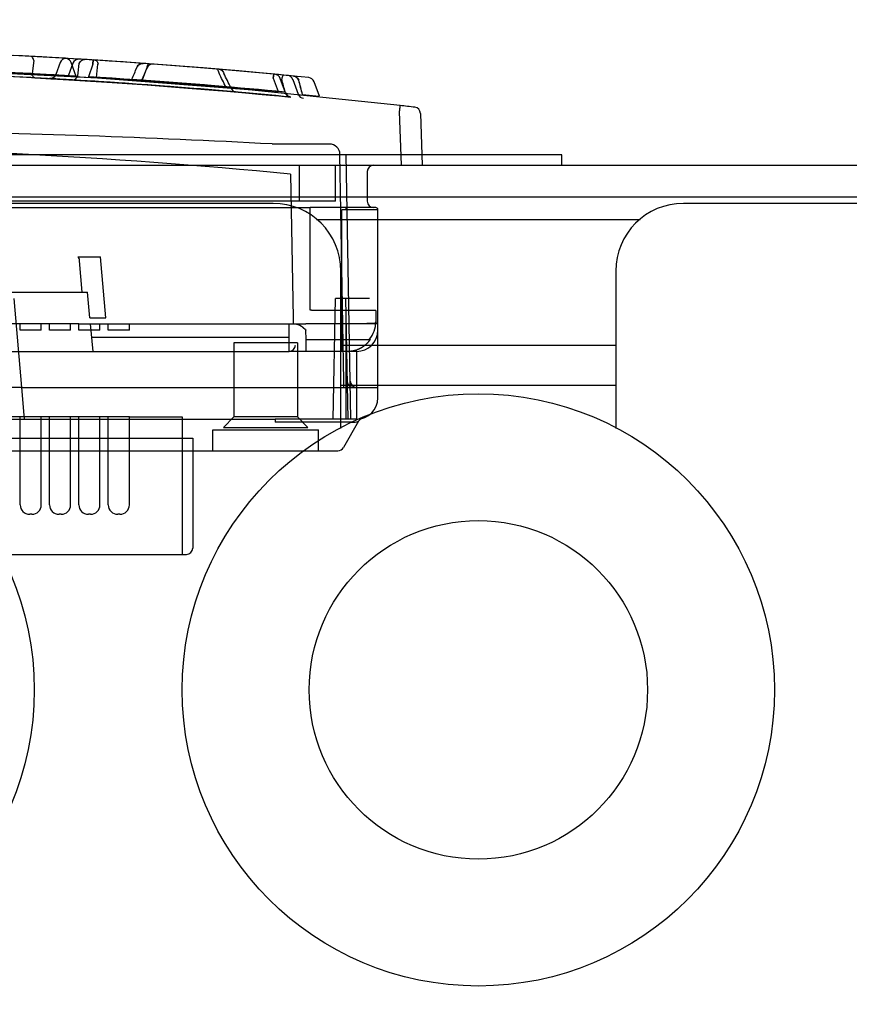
# Paper-space layout 'SUBMITTAL_E3H_2_2' of a CAD drawing. Header units: millimetres. Extents: x 0 to 841, y 0 to 594.
# Tile 10 of 58: x 331 to 343, y 171 to 185. Entities that reach past the tile are written whole.
import ezdxf

# ---------------------------------------------------------------- set-up
doc = ezdxf.new("R2010")
doc.units = ezdxf.units.MM
doc.header["$LTSCALE"] = 46.255
doc.layers.get('0').update_dxf_attribs({"linetype": 'CONTINUOUS'})
doc.layers.add('ROUNDS', color=7, linetype='CONTINUOUS')
doc.styles.get("Standard").update_dxf_attribs({"font": 'txt', "width": 0.725})
doc.dimstyles.new('DIMSTYLE_1', dxfattribs={"dimtxt": 3.5, "dimasz": 4.8, "dimexe": 3.2, "dimexo": 1.6, "dimgap": 1.75, "dimtad": 0, "dimtih": 1, "dimtoh": 1, "dimdec": 1, "dimzin": 0, "dimdsep": 46, "dimtxsty": 'STANDARD', "dimblk": 'CLOSED', "dimblk1": 'CLOSED', "dimblk2": 'CLOSED', "dimcen": 0.09, "dimadec": 0, "dimazin": 0, "dimtp": 0.4, "dimtm": 0.4, "dimtfac": 1, "dimtdec": 1, "dimtofl": 0, "dimtmove": 0, "dimatfit": 3, "dimldrblk": 'CLOSED', "dimfxl": 1, "dimtolj": 1, "dimtzin": 0, "dimarcsym": 0})

# ---------------------------------------------------------------- blocks, each defined once
blk = doc.blocks.new('_CLOSED')
at = {"color": 0, "linetype": 'BYBLOCK'}
for p, q in [((0, 0), (-1, 0.1667)), ((-1, 0.1667), (-1, -0.1667)), ((-1, -0.1667), (0, 0)), ((-1, 0), (0, 0))]:
    blk.add_line(p, q, dxfattribs=at)
blk = doc.blocks.new('*D99')
at = {"color": 2, "linetype": 'CONTINUOUS'}
for p, q in [((312.669, 194.287), (312.669, 199.237)), ((378.505, 194.287), (378.505, 199.237)), ((312.669, 196.037), (333.687, 196.037)), ((378.505, 196.037), (352.412, 196.037)), ((312.669, 152.228), (312.669, 194.287)), ((378.505, 152.228), (378.505, 194.287))]:
    blk.add_line(p, q, dxfattribs=at)
at = {"color": 2, "linetype": 'CONTINUOUS', "xscale": 4.8, "yscale": 4.8, "zscale": 4.8, "rotation": 180}
blk.add_blockref('_CLOSED', (312.669, 196.037), dxfattribs=at)
at = {"color": 2, "linetype": 'CONTINUOUS', "xscale": 4.8, "yscale": 4.8, "zscale": 4.8}
blk.add_blockref('_CLOSED', (378.505, 196.037), dxfattribs=at)
at = {"color": 2, "linetype": 'CONTINUOUS', "insert": (343.05, 197.787), "char_height": 3.5, "width": 15.225, "attachment_point": 2, "line_spacing_factor": 0.9}
blk.add_mtext('2X 219\\P[8.6]', dxfattribs=at)

psp = doc.layouts.new('SUBMITTAL_E3H_2_2')

# ---------------------------------------------------------------- linework, layer by layer
at = {"color": 6, "linetype": 'CONTINUOUS'}
for p, q in [((331.044, 184.29), (330.666, 184.31)), ((330.904, 184.298), (330.681, 184.309)), ((331.088, 184.288), (330.904, 184.298)), ((331.456, 184.267), (330.93, 184.296)), ((331.387, 184.271), (331.044, 184.29)), ((331.234, 184.28), (331.088, 184.288)), ((331.423, 184.269), (331.234, 184.28)), ((331.348, 184.209), (331.286, 184.04)), ((331.694, 184.252), (331.387, 184.271)), ((331.443, 184.265), (331.423, 184.269)), ((331.462, 184.257), (331.443, 184.265)), ((331.6, 184.258), (331.456, 184.267)), ((331.954, 184.236), (331.456, 184.267)), ((331.479, 184.244), (331.462, 184.257)), ((331.493, 184.228), (331.479, 184.244)), ((331.502, 184.21), (331.493, 184.228)), ((331.573, 184.013), (331.502, 184.21)), ((331.72, 184.251), (331.599, 184.258)), ((331.72, 184.251), (331.6, 184.258)), ((331.87, 184.241), (331.72, 184.251)), ((331.869, 184.241), (331.72, 184.251)), ((332.669, 184.186), (331.815, 184.245)), ((332.419, 184.204), (331.846, 184.243)), ((332.044, 184.23), (331.869, 184.241)), ((332.045, 184.23), (331.87, 184.241)), ((332.42, 184.204), (331.954, 184.236)), ((332.241, 184.217), (332.044, 184.23)), ((332.242, 184.217), (332.045, 184.23)), ((332.456, 184.202), (332.241, 184.217)), ((332.456, 184.202), (332.242, 184.217)), ((332.992, 184.162), (332.419, 184.204)), ((332.852, 184.173), (332.42, 184.204)), ((332.683, 184.185), (332.456, 184.202)), ((332.682, 184.185), (332.456, 184.202)), ((333.244, 184.142), (332.606, 184.191)), ((333.523, 184.119), (332.669, 184.186)), ((332.915, 184.168), (332.682, 184.185)), ((331.876, 183.985), (329.725, 184.096)), ((331.286, 184.04), (331.276, 184.02)), ((331.286, 184.04), (331.276, 184.02)), ((332.517, 183.962), (332.577, 184.128)), ((333.247, 184.142), (332.852, 184.173)), ((333.148, 184.15), (332.915, 184.168)), ((333.564, 184.116), (332.992, 184.162)), ((333.374, 184.132), (333.148, 184.15)), ((333.881, 184.089), (333.244, 184.142)), ((333.604, 184.113), (333.247, 184.142)), ((333.589, 184.114), (333.374, 184.132)), ((333.588, 184.114), (333.374, 184.132)), ((334.376, 184.044), (333.523, 184.119)), ((333.786, 184.097), (333.588, 184.114)), ((333.786, 184.097), (333.589, 184.114)), ((333.961, 184.081), (333.786, 184.097)), ((333.961, 184.082), (333.786, 184.097)), ((334.518, 184.03), (333.881, 184.089)), ((334.111, 184.068), (333.961, 184.082)), ((334.232, 184.057), (334.111, 184.068)), ((334.393, 184.042), (334.232, 184.057)), ((330.493, 184.018), (330.872, 183.999)), ((330.872, 183.999), (331.216, 183.98)), ((330.989, 183.993), (331.551, 183.961)), ((331.22, 183.983), (331.197, 183.981)), ((331.215, 183.98), (331.521, 183.962)), ((331.216, 183.98), (331.366, 183.972)), ((331.242, 183.99), (331.22, 183.983)), ((331.261, 184.003), (331.242, 183.99)), ((331.276, 184.02), (331.261, 184.003)), ((331.276, 184.02), (331.261, 184.003)), ((331.365, 183.972), (331.491, 183.964)), ((331.366, 183.972), (331.493, 183.964)), ((331.491, 183.964), (331.651, 183.955)), ((331.551, 183.961), (332.083, 183.927)), ((331.648, 183.955), (331.834, 183.943)), ((331.651, 183.955), (331.837, 183.943)), ((331.834, 183.943), (332.044, 183.929)), ((331.837, 183.943), (332.048, 183.929)), ((334.024, 183.82), (331.876, 183.985)), ((332.044, 183.929), (332.275, 183.914)), ((332.048, 183.929), (332.279, 183.914)), ((332.083, 183.927), (332.581, 183.892)), ((332.275, 183.914), (332.52, 183.897)), ((332.279, 183.914), (332.524, 183.896)), ((334.544, 183.778), (334.469, 183.983)), ((334.873, 183.995), (334.657, 184.017)), ((335.024, 183.73), (334.949, 183.937)), ((332.52, 183.897), (332.779, 183.877)), ((332.581, 183.892), (333.041, 183.857)), ((332.774, 183.878), (333.032, 183.858)), ((332.779, 183.877), (333.037, 183.858)), ((333.032, 183.858), (333.292, 183.837)), ((333.041, 183.857), (333.46, 183.824)), ((333.286, 183.838), (333.537, 183.817)), ((333.46, 183.824), (333.835, 183.791)), ((333.532, 183.818), (333.768, 183.797)), ((333.763, 183.798), (333.974, 183.779)), ((333.768, 183.797), (333.979, 183.779)), ((333.974, 183.779), (334.165, 183.762)), ((336.168, 183.599), (334.024, 183.82)), ((334.161, 183.762), (334.32, 183.747)), ((334.165, 183.762), (334.323, 183.747)), ((334.556, 183.755), (334.544, 183.778)), ((334.556, 183.755), (334.544, 183.778)), ((334.32, 183.747), (334.45, 183.735)), ((334.449, 183.735), (334.62, 183.719)), ((334.574, 183.737), (334.556, 183.755)), ((334.595, 183.725), (334.574, 183.737)), ((334.62, 183.719), (334.595, 183.725)), ((334.62, 183.719), (334.595, 183.725)), ((318.094, 182.152), (334.894, 182.152)), ((335.854, 180.517), (335.854, 182.122)), ((335.222, 179.152), (335.252, 180.862)), ((335.397, 180.862), (335.252, 180.862)), ((330.78, 180.502), (330.664, 180.502)), ((330.78, 180.412), (330.78, 180.502)), ((331.196, 180.502), (331.08, 180.502)), ((331.08, 180.412), (331.08, 180.502)), ((331.196, 180.412), (331.196, 180.502)), ((331.612, 180.502), (331.496, 180.502)), ((331.496, 180.412), (331.496, 180.502)), ((331.612, 180.412), (331.612, 180.502)), ((331.912, 180.412), (331.912, 180.502)), ((332.029, 180.412), (332.029, 180.502)), ((332.329, 180.412), (332.329, 180.502)), ((334.594, 180.502), (334.654, 180.502)), ((334.679, 180.502), (334.831, 180.502)), ((331.791, 180.316), (334.594, 180.316)), ((334.837, 180.283), (335.734, 180.283)), ((333.812, 180.232), (333.812, 179.182)), ((334.712, 180.232), (334.712, 179.182)), ((331.809, 180.112), (334.594, 180.112)), ((330.804, 179.602), (329.383, 179.602)), ((330.843, 179.152), (330.804, 179.602)), ((330.78, 179.182), (330.664, 179.182)), ((330.78, 177.937), (330.78, 179.182)), ((331.196, 179.182), (331.08, 179.182)), ((331.08, 177.937), (331.08, 179.182)), ((331.196, 177.937), (331.196, 179.182)), ((331.612, 179.182), (331.496, 179.182)), ((331.496, 177.937), (331.496, 179.182)), ((331.612, 177.937), (331.612, 179.182)), ((332.029, 179.182), (331.912, 179.182)), ((331.912, 177.937), (331.912, 179.182)), ((332.029, 177.937), (332.029, 179.182)), ((332.329, 179.182), (333.079, 179.182)), ((332.329, 177.937), (332.329, 179.182)), ((333.079, 179.182), (333.079, 177.232)), ((317.584, 179.152), (334.399, 179.152)), ((335.581, 179.121), (335.365, 178.747)), ((333.229, 178.882), (333.229, 177.322)), ((327.514, 178.702), (333.514, 178.702)), ((335.014, 178.702), (335.287, 178.702)), ((333.079, 177.232), (333.139, 177.232))]:
    psp.add_line(p, q, dxfattribs=at)
at = {"color": 7, "linetype": 'CONTINUOUS'}
for p, q in [((330.972, 184.237), (330.948, 184.052)), ((331.528, 184.198), (331.466, 184.03)), ((331.812, 184.186), (331.747, 184.008)), ((331.812, 184.186), (331.815, 184.245)), ((331.815, 184.245), (331.812, 184.186)), ((334.376, 184.044), (334.37, 183.985)), ((334.37, 183.985), (334.376, 184.044)), ((332.364, 183.973), (332.51, 183.963)), ((334.37, 183.985), (334.439, 183.796)), ((334.649, 183.966), (334.724, 183.76)), ((334.786, 183.754), (335.019, 183.73)), ((336.157, 183.513), (336.184, 182.752)), ((336.458, 183.488), (336.484, 182.752)), ((335.166, 183.053), (334.353, 183.053)), ((338.464, 182.902), (314.494, 182.902)), ((335.372, 179.69), (335.316, 182.906)), ((335.471, 179.152), (335.406, 182.906)), ((338.464, 182.752), (338.464, 182.902)), ((334.744, 182.242), (334.744, 182.752)), ((335.254, 182.242), (335.254, 182.752)), ((335.704, 182.662), (335.704, 182.242)), ((334.616, 182.626), (334.651, 180.59)), ((307.969, 182.302), (458.329, 182.302)), ((335.254, 182.242), (317.734, 182.242)), ((335.824, 182.152), (334.894, 182.152)), ((334.894, 180.699), (334.894, 182.152)), ((335.854, 182.122), (335.344, 182.122)), ((335.344, 180.112), (335.344, 182.122)), ((335.404, 182.122), (335.404, 182.152)), ((331.601, 181.455), (331.92, 181.455)), ((331.661, 180.952), (331.622, 181.398)), ((331.995, 180.59), (331.92, 181.455)), ((330.551, 180.952), (331.736, 180.952)), ((330.804, 179.602), (330.694, 180.862)), ((331.767, 180.59), (331.736, 180.952)), ((335.734, 180.862), (335.397, 180.862)), ((335.397, 180.862), (335.426, 179.152)), ((335.824, 180.69), (334.961, 180.69)), ((335.824, 180.69), (335.824, 180.532)), ((331.767, 180.59), (331.995, 180.59)), ((334.651, 180.59), (334.654, 180.502)), ((331.08, 180.502), (330.78, 180.502)), ((331.08, 180.412), (330.78, 180.412)), ((331.496, 180.502), (331.196, 180.502)), ((331.496, 180.412), (331.196, 180.412)), ((331.612, 180.502), (334.594, 180.502)), ((331.912, 180.412), (331.612, 180.412)), ((331.775, 180.502), (331.809, 180.112)), ((332.329, 180.412), (332.029, 180.412)), ((334.594, 180.112), (334.594, 180.502)), ((334.654, 180.502), (334.679, 180.502)), ((335.854, 180.502), (334.831, 180.502)), ((334.837, 180.283), (334.834, 180.412)), ((335.404, 179.152), (335.404, 180.502)), ((335.854, 179.452), (335.854, 180.517)), ((334.836, 180.283), (334.837, 180.283)), ((334.838, 180.112), (334.836, 180.283)), ((334.712, 180.232), (333.812, 180.232)), ((330.478, 180.112), (331.809, 180.112)), ((335.554, 180.112), (334.594, 180.112)), ((335.554, 179.152), (335.554, 180.112)), ((330.804, 179.602), (335.854, 179.602)), ((335.372, 179.602), (335.372, 179.69)), ((331.08, 179.182), (330.78, 179.182)), ((331.496, 179.182), (331.196, 179.182)), ((331.912, 179.182), (331.612, 179.182)), ((332.329, 179.182), (332.029, 179.182)), ((333.662, 179.032), (333.812, 179.182)), ((334.712, 179.182), (333.812, 179.182)), ((334.862, 179.032), (334.712, 179.182)), ((333.662, 179.032), (334.862, 179.032)), ((335.554, 179.152), (334.399, 179.152)), ((334.399, 179.152), (334.399, 179.107)), ((335.482, 179.107), (334.399, 179.107)), ((327.799, 178.882), (333.229, 178.882)), ((333.514, 179.002), (335.014, 179.002)), ((333.514, 178.702), (333.514, 179.002)), ((335.014, 178.702), (335.014, 179.002)), ((333.514, 178.702), (335.014, 178.702)), ((330.945, 177.802), (330.915, 177.802)), ((331.361, 177.802), (331.331, 177.802)), ((331.777, 177.802), (331.747, 177.802)), ((332.194, 177.802), (332.164, 177.802)), ((327.949, 177.232), (333.079, 177.232))]:
    psp.add_line(p, q, dxfattribs=at)
at = {"color": 3, "linetype": 'CONTINUOUS'}
for p, q in [((307.969, 182.752), (458.329, 182.752)), ((339.575, 181.98), (334.982, 181.98))]:
    psp.add_line(p, q, dxfattribs=at)
at = {"color": 7, "linetype": 'CONTINUOUS'}
for centre, radius, start, end in [((326.494, 100.158), 84.255, 86.98119, 87.08847), ((331.612, 184.167), 0.09, 86.5185, 160.0015), ((273.806, 191.006), 58.212, 353.10863, 353.27905), ((326.494, 100.158), 84.255, 86.35791, 86.51329), ((274.021, 190.668), 58.225, 353.42139, 353.60562), ((326.494, 100.158), 84.255, 85.83981, 85.89687), ((326.494, 100.158), 84, 84.654, 95.346), ((326.493, 100.144), 83.969, 86.56721, 87.85211), ((271.817, 210.283), 66.017, 336.51295, 336.66921), ((271.827, 210.279), 66.006, 336.51294, 336.66921), ((274.83, 209.209), 62.959, 336.35573, 336.52799), ((274.848, 209.201), 62.939, 336.35569, 336.52801), ((326.494, 100.158), 84.255, 85.14739, 85.18611), ((239.469, 137.203), 105.148, 26.34154, 26.46195), ((244.038, 139.071), 100.285, 26.52054, 26.65043), ((326.494, 100.158), 84.255, 84.43989, 84.63212), ((326.493, 100.157), 83.956, 84.98321, 86.93083), ((326.493, 100.152), 83.961, 84.44542, 86.78847), ((326.483, 100.063), 84.109, 84.57242, 86.41217), ((326.484, 100.068), 84.105, 84.57239, 86.41224), ((326.424, 99.841), 84.332, 85.05135, 86.30266), ((326.491, 99.902), 84.271, 84.51874, 85.90811), ((326.491, 99.907), 84.267, 84.51872, 85.90816), ((263.16, 164.301), 73.992, 15.27, 15.41714), ((263.224, 164.318), 73.926, 15.26998, 15.41725), ((334.565, 183.935), 0.09, 20, 84.4971), ((263.912, 164.595), 73.418, 15.12692, 15.29181), ((264.032, 164.628), 73.294, 15.1268, 15.29199), ((334.809, 183.791), 0.09, 200.0024, 264.3273), ((326.494, 100.158), 84, 83.2419, 83.38678), ((336.368, 183.485), 0.09, 2, 83.2419), ((326.494, 33.35), 149.91, 86.99477, 88.99225), ((326.494, 99.11), 83.91, 84.44524, 89.76136), ((335.166, 182.903), 0.15, 1, 90), ((335.794, 182.662), 0.09, 90, 180), ((335.794, 182.242), 0.09, 180, 270), ((335.824, 182.122), 0.03, 0, 90), ((335.554, 180.412), 0.3, 270, 360), ((335.434, 180.532), 0.39, 320.4239, 360), ((334.594, 180.202), 0.09, 270, 360), ((335.552, 179.692), 0.09, 181, 270), ((335.554, 179.452), 0.3, 270, 360), ((335.659, 179.076), 0.09, 105.6686, 149.9999), ((335.481, 179.457), 0.35, 270.0671, 286.5508)]:
    psp.add_arc(centre, radius, start, end, dxfattribs=at)
at = {"color": 6, "linetype": 'CONTINUOUS'}
for centre, radius, start, end in [((331.432, 184.178), 0.09, 86.6366, 160.0002), ((332.661, 184.097), 0.09, 85.81, 160), ((331.202, 184.071), 0.09, 266.7854, 339.999), ((334.385, 183.952), 0.09, 19.9999, 84.62), ((334.864, 183.906), 0.09, 20, 84.2921), ((334.629, 183.808), 0.09, 200.0004, 264.4462), ((335.287, 178.792), 0.09, 270, 330), ((330.915, 177.937), 0.135, 180, 270), ((330.945, 177.937), 0.135, 270, 360), ((331.331, 177.937), 0.135, 180, 270), ((331.361, 177.937), 0.135, 270, 360), ((331.747, 177.937), 0.135, 180, 270), ((331.777, 177.937), 0.135, 270, 360), ((332.164, 177.937), 0.135, 180, 270), ((332.194, 177.937), 0.135, 270, 360), ((333.139, 177.322), 0.09, 270, 360)]:
    psp.add_arc(centre, radius, start, end, dxfattribs=at)
at = {"color": 7, "linetype": 'CONTINUOUS'}
for centre, major_axis, ratio, start_param, end_param in [((331.562, 181.393), (-0.0074, 0.0862), 0.693437, -1.56872, -0.827536), ((335.507, 179.692), (0, 0.09), 1, -4.694936, -3.141593), ((335.554, 179.452), (0.3, 0), 1, -1.570796, 0)]:
    psp.add_ellipse(centre, major_axis=major_axis, ratio=ratio, start_param=start_param, end_param=end_param, dxfattribs=at)
for points, knots in [([(330.972, 184.237), (330.97, 184.247), (330.965, 184.266), (330.951, 184.288), (330.937, 184.296), (330.93, 184.296)], [0, 0, 0, 0, 0.409686, 0.740589, 1, 1, 1, 1]), ([(331.618, 184.193), (331.622, 184.205), (331.633, 184.226), (331.661, 184.249), (331.683, 184.253), (331.694, 184.252)], [0, 0, 0, 0, 0.355095, 0.68698, 1, 1, 1, 1]), ([(331.846, 184.243), (331.852, 184.243), (331.866, 184.235), (331.878, 184.212), (331.882, 184.194), (331.884, 184.184)], [0, 0, 0, 0, 0.250822, 0.581756, 1, 1, 1, 1]), ([(332.436, 184.138), (332.44, 184.15), (332.454, 184.172), (332.486, 184.194), (332.512, 184.198), (332.525, 184.197)], [0, 0, 0, 0, 0.336457, 0.669583, 1, 1, 1, 1]), ([(332.525, 184.197), (332.512, 184.198), (332.486, 184.194), (332.454, 184.172), (332.44, 184.15), (332.436, 184.138)], [0, 0, 0, 0, 0.330033, 0.66339, 1, 1, 1, 1]), ([(332.58, 184.132), (332.581, 184.143), (332.586, 184.161), (332.592, 184.181), (332.602, 184.191), (332.606, 184.191)], [0, 0, 0, 0, 0.479491, 0.820365, 1, 1, 1, 1]), ([(330.493, 184.074), (330.64, 184.067), (330.884, 184.054), (331.253, 184.033), (331.388, 184.025), (331.605, 184.012), (331.485, 184.019), (331.365, 184.026), (331.123, 184.041), (330.83, 184.057), (330.612, 184.068), (330.493, 184.074)], [0, 0, 0, 0, 0.204417, 0.358164, 0.457598, 0.5, 0.515248, 0.58531, 0.697485, 0.834631, 1, 1, 1, 1]), ([(330.989, 183.993), (330.982, 183.993), (330.968, 184.001), (330.954, 184.023), (330.95, 184.041), (330.948, 184.052)], [0, 0, 0, 0, 0.255962, 0.586712, 1, 1, 1, 1]), ([(333.601, 184.057), (333.6, 184.067), (333.596, 184.085), (333.584, 184.107), (333.57, 184.115), (333.564, 184.116)], [0, 0, 0, 0, 0.418031, 0.748754, 1, 1, 1, 1]), ([(333.604, 184.113), (333.614, 184.112), (333.633, 184.105), (333.656, 184.084), (333.665, 184.064), (333.668, 184.054)], [0, 0, 0, 0, 0.312747, 0.645808, 1, 1, 1, 1]), ([(331.521, 183.962), (331.532, 183.962), (331.554, 183.966), (331.582, 183.989), (331.593, 184.01), (331.597, 184.021)], [0, 0, 0, 0, 0.313817, 0.645691, 1, 1, 1, 1]), ([(334.518, 184.03), (334.514, 184.031), (334.504, 184.02), (334.497, 184), (334.492, 183.982), (334.49, 183.971)], [0, 0, 0, 0, 0.179328, 0.52043, 1, 1, 1, 1]), ([(334.657, 184.017), (334.668, 184.016), (334.689, 184.009), (334.716, 183.988), (334.727, 183.968), (334.731, 183.958)], [0, 0, 0, 0, 0.331439, 0.664105, 1, 1, 1, 1]), ([(334.731, 183.958), (334.727, 183.968), (334.716, 183.988), (334.689, 184.009), (334.668, 184.016), (334.657, 184.017)], [0, 0, 0, 0, 0.335691, 0.668918, 1, 1, 1, 1]), ([(333.77, 183.85), (333.773, 183.84), (333.783, 183.82), (333.806, 183.799), (333.825, 183.792), (333.835, 183.791)], [0, 0, 0, 0, 0.351745, 0.68316, 1, 1, 1, 1]), ([(336.168, 183.599), (336.167, 183.598), (336.167, 183.597), (336.167, 183.595), (336.167, 183.592), (336.166, 183.59), (336.166, 183.587), (336.165, 183.583), (336.165, 183.58), (336.165, 183.577), (336.164, 183.575), (336.164, 183.573), (336.164, 183.571), (336.164, 183.568), (336.163, 183.566), (336.163, 183.563), (336.163, 183.561), (336.162, 183.558), (336.162, 183.555), (336.162, 183.553), (336.161, 183.55), (336.161, 183.547), (336.161, 183.544), (336.16, 183.541), (336.16, 183.538), (336.16, 183.535), (336.159, 183.532), (336.159, 183.529), (336.159, 183.526), (336.158, 183.522), (336.158, 183.519), (336.158, 183.516), (336.157, 183.514), (336.157, 183.513)], [0, 0, 0, 0, 0.023721, 0.0531, 0.078977, 0.109737, 0.145222, 0.185251, 0.229621, 0.253364, 0.278105, 0.303814, 0.330456, 0.357999, 0.386406, 0.415643, 0.445671, 0.476452, 0.507947, 0.540115, 0.572916, 0.606309, 0.640249, 0.674694, 0.7096, 0.744922, 0.780616, 0.816636, 0.852935, 0.889468, 0.926188, 0.963047, 1, 1, 1, 1]), ([(334.961, 180.69), (334.959, 180.69), (334.955, 180.69), (334.949, 180.691), (334.942, 180.691), (334.936, 180.692), (334.93, 180.692), (334.924, 180.693), (334.918, 180.694), (334.912, 180.695), (334.906, 180.696), (334.9, 180.698), (334.896, 180.699), (334.894, 180.699)], [0, 0, 0, 0, 0.092033, 0.183848, 0.275441, 0.36681, 0.457951, 0.548861, 0.63954, 0.729988, 0.82021, 0.910211, 1, 1, 1, 1]), ([(334.679, 180.502), (334.68, 180.502), (334.682, 180.502), (334.685, 180.502), (334.689, 180.501), (334.692, 180.501), (334.696, 180.501), (334.699, 180.5), (334.702, 180.5), (334.706, 180.499), (334.709, 180.498), (334.712, 180.497), (334.715, 180.497), (334.718, 180.496), (334.722, 180.495), (334.725, 180.493), (334.728, 180.492), (334.731, 180.491), (334.734, 180.49), (334.737, 180.489), (334.74, 180.487), (334.743, 180.486), (334.745, 180.484), (334.748, 180.483), (334.751, 180.481), (334.754, 180.48), (334.757, 180.478), (334.759, 180.476), (334.762, 180.475), (334.765, 180.473), (334.767, 180.471), (334.77, 180.47), (334.772, 180.468), (334.775, 180.466), (334.777, 180.464), (334.78, 180.462), (334.782, 180.46), (334.785, 180.458), (334.787, 180.456), (334.789, 180.454), (334.792, 180.452), (334.794, 180.45), (334.796, 180.448), (334.799, 180.446), (334.801, 180.444), (334.803, 180.442), (334.805, 180.44), (334.807, 180.438), (334.81, 180.436), (334.812, 180.434), (334.814, 180.432), (334.816, 180.43), (334.818, 180.428), (334.82, 180.426), (334.822, 180.424), (334.824, 180.422), (334.826, 180.42), (334.828, 180.418), (334.83, 180.416), (334.832, 180.414), (334.834, 180.413), (334.834, 180.412)], [0, 0, 0, 0, 0.018713, 0.03733, 0.055856, 0.074293, 0.092647, 0.110921, 0.129118, 0.147242, 0.165295, 0.183281, 0.201201, 0.219058, 0.236853, 0.25459, 0.272268, 0.289891, 0.307459, 0.324973, 0.342435, 0.359845, 0.377205, 0.394515, 0.411776, 0.428987, 0.446151, 0.463266, 0.480334, 0.497355, 0.514328, 0.531253, 0.548132, 0.564963, 0.581747, 0.598483, 0.615172, 0.631812, 0.648404, 0.664948, 0.681442, 0.697887, 0.714281, 0.730626, 0.746919, 0.76316, 0.779349, 0.795484, 0.811566, 0.827593, 0.843565, 0.85948, 0.875338, 0.891137, 0.906877, 0.922556, 0.938173, 0.953728, 0.969218, 0.984643, 1, 1, 1, 1]), ([(335.356, 180.502), (335.355, 180.502), (335.353, 180.502), (335.351, 180.5), (335.349, 180.498), (335.348, 180.496), (335.347, 180.493), (335.346, 180.49), (335.345, 180.487), (335.345, 180.484), (335.344, 180.48), (335.344, 180.478), (335.344, 180.475), (335.344, 180.473), (335.344, 180.471), (335.344, 180.468), (335.344, 180.466), (335.344, 180.463), (335.344, 180.461), (335.344, 180.458), (335.344, 180.455), (335.344, 180.454), (335.344, 180.453)], [0, 0, 0, 0, 0.050502, 0.100329, 0.155939, 0.198559, 0.246555, 0.300427, 0.360459, 0.426771, 0.49935, 0.537957, 0.578073, 0.619669, 0.662703, 0.707136, 0.752915, 0.799989, 0.848298, 0.897781, 0.94837, 1, 1, 1, 1]), ([(335.854, 180.517), (335.853, 180.516), (335.852, 180.515), (335.849, 180.515), (335.846, 180.514), (335.843, 180.514), (335.841, 180.513), (335.839, 180.513), (335.836, 180.513), (335.834, 180.512), (335.831, 180.512), (335.828, 180.512), (335.825, 180.512), (335.822, 180.511), (335.818, 180.511), (335.815, 180.511), (335.811, 180.511), (335.807, 180.51), (335.803, 180.51), (335.799, 180.51), (335.795, 180.509), (335.79, 180.509), (335.786, 180.509), (335.781, 180.509), (335.776, 180.508), (335.771, 180.508), (335.765, 180.508), (335.76, 180.508), (335.755, 180.508), (335.749, 180.507), (335.743, 180.507), (335.737, 180.507), (335.731, 180.507), (335.725, 180.506), (335.719, 180.506), (335.712, 180.506), (335.706, 180.506), (335.699, 180.506), (335.692, 180.505), (335.685, 180.505), (335.678, 180.505), (335.671, 180.505), (335.664, 180.505), (335.656, 180.505), (335.649, 180.504), (335.641, 180.504), (335.634, 180.504), (335.626, 180.504), (335.618, 180.504), (335.61, 180.504), (335.602, 180.503), (335.594, 180.503), (335.586, 180.503), (335.578, 180.503), (335.57, 180.503), (335.561, 180.503), (335.553, 180.503), (335.544, 180.503), (335.536, 180.503), (335.527, 180.502), (335.519, 180.502), (335.51, 180.502), (335.501, 180.502), (335.492, 180.502), (335.484, 180.502), (335.475, 180.502), (335.466, 180.502), (335.457, 180.502), (335.448, 180.502), (335.439, 180.502), (335.43, 180.502), (335.421, 180.502), (335.412, 180.502), (335.407, 180.502), (335.404, 180.502)], [0, 0, 0, 0, 0.005926, 0.010824, 0.017239, 0.025179, 0.029719, 0.034639, 0.039937, 0.045611, 0.051659, 0.05808, 0.06487, 0.072028, 0.079551, 0.087437, 0.095681, 0.104281, 0.113234, 0.122537, 0.132185, 0.142175, 0.152504, 0.163166, 0.174159, 0.185477, 0.197117, 0.209073, 0.221341, 0.233917, 0.246795, 0.25997, 0.273438, 0.287192, 0.301228, 0.315539, 0.330121, 0.344967, 0.360073, 0.37543, 0.391035, 0.40688, 0.42296, 0.439267, 0.455796, 0.47254, 0.489493, 0.506647, 0.523997, 0.541534, 0.559253, 0.577146, 0.595206, 0.613426, 0.631799, 0.650318, 0.668975, 0.687763, 0.706674, 0.725702, 0.744838, 0.764075, 0.783405, 0.802821, 0.822316, 0.84188, 0.861508, 0.88119, 0.900919, 0.920688, 0.940488, 0.960312, 0.980152, 1, 1, 1, 1]), ([(335.745, 180.281), (335.743, 180.278), (335.74, 180.273), (335.735, 180.266), (335.729, 180.259), (335.723, 180.252), (335.717, 180.245), (335.711, 180.238), (335.705, 180.231), (335.698, 180.225), (335.692, 180.218), (335.685, 180.212), (335.678, 180.205), (335.67, 180.199), (335.663, 180.193), (335.655, 180.187), (335.647, 180.181), (335.639, 180.175), (335.631, 180.17), (335.622, 180.165), (335.613, 180.16), (335.605, 180.155), (335.595, 180.15), (335.586, 180.146), (335.577, 180.142), (335.567, 180.138), (335.558, 180.134), (335.548, 180.13), (335.538, 180.127), (335.528, 180.124), (335.518, 180.122), (335.507, 180.12), (335.497, 180.117), (335.486, 180.116), (335.476, 180.114), (335.465, 180.113), (335.455, 180.112), (335.444, 180.112), (335.437, 180.112), (335.434, 180.112)], [0, 0, 0, 0, 0.024101, 0.048386, 0.072856, 0.097513, 0.122358, 0.147391, 0.172612, 0.198022, 0.223618, 0.249402, 0.275369, 0.30152, 0.32785, 0.354358, 0.381039, 0.40789, 0.434906, 0.462084, 0.489417, 0.5169, 0.544527, 0.572292, 0.600187, 0.628207, 0.656343, 0.684588, 0.712933, 0.741371, 0.769892, 0.79849, 0.827152, 0.855873, 0.88464, 0.913446, 0.942281, 0.971136, 1, 1, 1, 1]), ([(335.745, 180.281), (335.744, 180.281), (335.743, 180.282), (335.741, 180.283), (335.739, 180.283), (335.736, 180.283), (335.735, 180.283), (335.734, 180.283)], [0, 0, 0, 0, 0.185506, 0.388516, 0.620107, 0.797571, 1, 1, 1, 1])]:
    psp.add_open_spline(points, degree=3, knots=knots, dxfattribs=at)
at = {"layer": 'ROUNDS', "color": 7, "linetype": 'CONTINUOUS'}
for p, q in [((334.369, 182.212), (329.689, 182.212)), ((440.539, 182.212), (340.189, 182.212)), ((335.329, 179.021), (335.329, 181.252)), ((339.229, 181.252), (339.229, 179.021)), ((335.329, 179.632), (339.229, 179.632))]:
    psp.add_line(p, q, dxfattribs=at)
at = {"layer": 'ROUNDS', "color": 3, "linetype": 'CONTINUOUS'}
psp.add_line((335.329, 180.202), (339.229, 180.202), dxfattribs=at)
at = {"layer": 'ROUNDS', "color": 7, "linetype": 'CONTINUOUS'}
for centre, radius in [((326.779, 175.312), 4.2), ((337.279, 175.312), 4.2), ((337.279, 175.312), 2.4)]:
    psp.add_circle(centre, radius, dxfattribs=at)
for centre, start, end in [((334.369, 181.252), 0, 90), ((340.189, 181.252), 90, 180)]:
    psp.add_arc(centre, 0.96, start, end, dxfattribs=at)

# ---------------------------------------------------------------- dimensions: what is measured, and where the dimension line sits
at = {"color": 2, "linetype": 'CONTINUOUS'}
dim = psp.add_linear_dim(base=(378.505, 196.037), p1=(312.669, 150.628), p2=(378.505, 150.628), text='2X 219\\P[8.6]', dimstyle='DIMSTYLE_1', dxfattribs=at)
dim.commit()
dim.dimension.update_dxf_attribs({"geometry": '*D99', "text_midpoint": (343.05, 193.412), "dimtype": 160})

doc.saveas('drawing.dxf')
